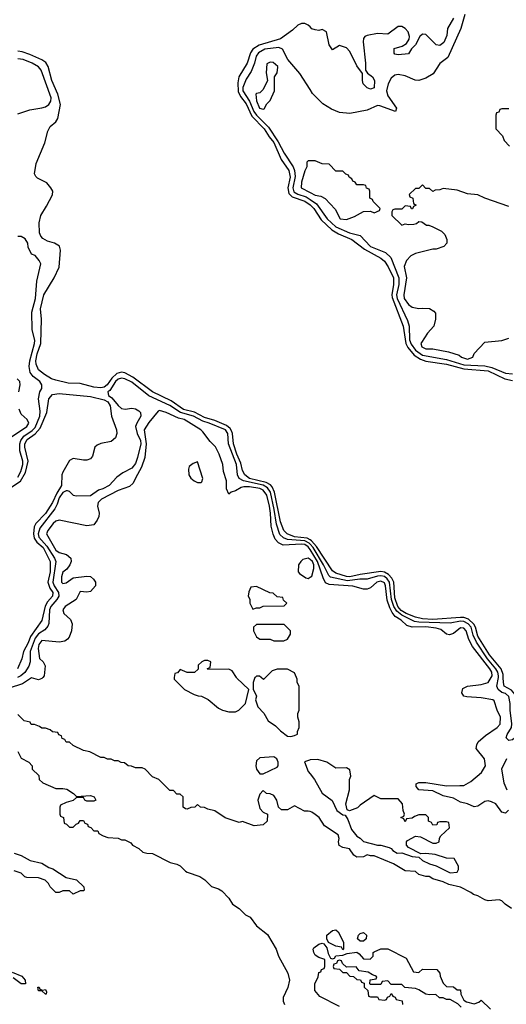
# Model space of a CAD drawing. Header units: inches. Extents: x 2710684 to 2828758, y 857022 to 965663.
# Tile 67 of 256: x 2718321 to 2721135, y 908111 to 913801. Entities that reach past the tile are written whole.
import ezdxf

# ---------------------------------------------------------------- set-up
doc = ezdxf.new("R2010")
doc.units = ezdxf.units.IN
doc.header["$MEASUREMENT"] = 0
for name, color, linetype in [('C7910', 7, 'Continuous'), ('C7911', 7, 'Continuous'), ('C7920', 7, 'Continuous'), ('C7921', 7, 'Continuous')]:
    doc.layers.add(name, color=color, linetype=linetype)

msp = doc.modelspace()

# ---------------------------------------------------------------- linework, layer by layer
at = {"layer": 'C7910', "color": 4}
for points, elevation in [([(2718454.9, 910000), (2718450, 909993.2), (2718430, 909986), (2718390, 909997.2), (2718337, 909963), (2718174.9, 909910)], 12), ([(2719215.3, 910000), (2719214, 909990), (2719274, 909930), (2719330, 909902), (2719352.7, 909892.7), (2719371.6, 909891.6), (2719411.6, 909871.6), (2719470, 909822), (2719494, 909810), (2719530, 909802), (2719570, 909802), (2719588.4, 909811.6), (2719626, 909850), (2719646, 909930), (2719576.4, 909996.4), (2719574.1, 910000)], 16), ([(2719682, 910000), (2719681, 909999), (2719671.3, 909970), (2719671.6, 909931.6), (2719691, 909891), (2719684.7, 909870), (2719698, 909830), (2719733.7, 909793.7), (2719758, 909750), (2719799.9, 909719.9), (2719830, 909691.3), (2719870, 909661), (2719890, 909658), (2719910, 909664.7), (2719928, 909672), (2719928, 909688), (2719938, 909710), (2719936.4, 909743.6), (2719928.7, 909770), (2719928.9, 909791.1), (2719938, 909810), (2719938, 909950), (2719926, 909970), (2719926, 909990), (2719921.6, 910000)], 16), ([(2719743.4, 910000), (2719731.6, 909988.4), (2719716.7, 910000)], 16), ([(2720000, 909225), (2719990, 909228), (2719968, 909228), (2719910, 909258), (2719870, 909235.3), (2719835.3, 909235.3), (2719818, 909250), (2719808.7, 909290), (2719790, 909318), (2719770, 909328), (2719748.7, 909328.7), (2719730, 909346), (2719710, 909326), (2719698, 909290), (2719710, 909242), (2719730, 909222), (2719754, 909210), (2719751.6, 909168.4), (2719730, 909148), (2719676.9, 909143.1), (2719610, 909168), (2719590, 909162), (2719509.5, 909189.5), (2719450, 909228.7), (2719410, 909238), (2719390, 909248), (2719366, 909250), (2719350, 909266), (2719334, 909250), (2719310, 909248), (2719290, 909238), (2719280.4, 909240.4), (2719266, 909250), (2719266, 909310), (2719250, 909326), (2719230, 909326), (2719210, 909346), (2719190, 909346), (2719126, 909410), (2719090, 909426), (2719046, 909470), (2719030, 909478), (2718990, 909478), (2718967.3, 909487.3), (2718948.4, 909488.4), (2718927.3, 909507.3), (2718908.4, 909508.4), (2718890, 909518), (2718870, 909518), (2718850, 909528), (2718828.4, 909528.4), (2718810, 909538), (2718790, 909538), (2718726, 909570), (2718690, 909578), (2718630, 909606), (2718610, 909626), (2718590, 909626), (2718582, 909642), (2718567.3, 909647.3), (2718562, 909662), (2718547.3, 909667.3), (2718542, 909682), (2718510, 909686), (2718496.4, 909696.4), (2718470, 909706), (2718450, 909706), (2718436.4, 909716.4), (2718407.3, 909727.3), (2718388.4, 909728.4), (2718382, 909742), (2718346, 909750), (2718310, 909786)], 16), ([(2718311.1, 909571.1), (2718330, 909534), (2718374, 909510), (2718394, 909490), (2718394, 909470), (2718432.7, 909432.7), (2718434, 909410), (2718454, 909390), (2718530, 909358), (2718570, 909358.8), (2718593.7, 909353.7), (2718632, 909330), (2718650, 909312), (2718730, 909318), (2718751.3, 909310), (2718762, 909290), (2718750, 909284), (2718710, 909284), (2718698, 909290), (2718690, 909306), (2718650, 909306), (2718630, 909288), (2718590, 909278), (2718558, 909262), (2718554, 909250), (2718554, 909210), (2718558, 909198), (2718574, 909190), (2718578, 909158), (2718592.7, 909152.7), (2718610, 909134), (2718630, 909134), (2718647.3, 909152.7), (2718662, 909158), (2718670, 909174), (2718690, 909174), (2718698, 909158), (2718712.7, 909152.7), (2718718, 909138), (2718732.7, 909132.7), (2718750, 909114), (2718772.7, 909112.7), (2718778, 909098), (2718803.6, 909083.6), (2718830, 909074), (2718890, 909072), (2718910, 909062), (2718930, 909062), (2718963.6, 909043.6), (2718974, 909030), (2719010, 909012), (2719034, 908990), (2719056.4, 908983.6), (2719090, 908982), (2719190.9, 908930.9), (2719230, 908921), (2719250, 908911), (2719279.8, 908879.8), (2719290, 908874.8), (2719362, 908850), (2719391.3, 908830), (2719430, 908791.3), (2719470, 908778), (2719490, 908766), (2719530, 908724.7), (2719552, 908690), (2719590, 908664.7), (2719627.3, 908627.3), (2719654.4, 908614.4), (2719690, 908564.7), (2719754.8, 908514.8), (2719804.7, 908430), (2719818, 908390), (2719871, 908290), (2719881, 908250), (2719871.1, 908208.9), (2719844.7, 908150), (2719844.7, 908130), (2719852, 908110)], 16), ([(2720000, 909522.8), (2719997.3, 909522.7), (2719967.3, 909512.7), (2719990, 909456), (2720000, 909443.5)], 16), ([(2718290, 908984), (2718330, 908970.8), (2718381.4, 908941.4), (2718450, 908926), (2718490, 908901), (2718513.2, 908893.2), (2718590, 908844.7), (2718650, 908831), (2718692, 908790), (2718694, 908770), (2718690, 908766), (2718670, 908766), (2718630, 908748), (2718610, 908766), (2718570, 908766), (2718550, 908758), (2718530, 908758), (2718498, 908790), (2718488, 908810), (2718468.9, 908828.9), (2718430, 908842), (2718363.1, 908843.1), (2718350, 908848), (2718330, 908868), (2718290, 908882)], 12), ([(2718276.9, 908296.9), (2718333.7, 908273.7), (2718352, 908250), (2718354, 908230), (2718329.3, 908229.3), (2718283.1, 908263.1)], 12)]:
    msp.add_lwpolyline(points, dxfattribs=dict(at, elevation=elevation))
for points, elevation in [([(2719790, 909542), (2719710, 909535.3), (2719690, 909518), (2719686.8, 909490), (2719691.3, 909470), (2719710, 909442), (2719730, 909442), (2719810, 909482), (2719815.3, 909490), (2719815.3, 909510), (2719808, 909530)], 16), ([(2718452.7, 908192.7), (2718470, 908196), (2718476.9, 908183.1), (2718474, 908170), (2718470, 908168.7), (2718450, 908188), (2718429.3, 908189.3), (2718426, 908210), (2718434, 908210), (2718438, 908198)], 12)]:
    msp.add_lwpolyline(points, close=True, dxfattribs=dict(at, elevation=elevation))
at = {"layer": 'C7911', "color": 4}
for points, elevation in [([(2720000, 913758.7), (2719990, 913768.7), (2719970, 913778), (2719950, 913779), (2719930, 913768.7), (2719899.5, 913740.5), (2719830, 913690.9), (2719706.1, 913653.9), (2719670.1, 913629.9), (2719656.5, 913610), (2719637.3, 913550), (2719588, 913470), (2719583, 913437), (2719585.1, 913385.1), (2719597.5, 913357.5), (2719630, 913314.6), (2719663, 913243), (2719734.3, 913170), (2719763.3, 913123.3), (2719790.5, 913090.5), (2719833.8, 912993.8), (2719878, 912930), (2719885.4, 912890), (2719871.5, 912830), (2719877.4, 912797.4), (2719897.4, 912777.4), (2719970, 912752.4), (2720000, 912731.4)], 4), ([(2720000, 913397.2), (2719940.9, 913490), (2719871.5, 913570), (2719840.9, 913630), (2719820.1, 913640.1), (2719738.8, 913630), (2719701.7, 913610), (2719689.2, 913590), (2719679.7, 913550), (2719659.3, 913500.7), (2719630, 913457), (2719611.2, 913408.8), (2719611.2, 913390), (2719650.7, 913330.7), (2719675, 913270), (2719690, 913249.2), (2719759.4, 913179.4), (2719816, 913096), (2719850, 913028.8), (2719902.9, 912950), (2719910.2, 912930), (2719914, 912894), (2719900.2, 912830), (2719907.1, 912807.1), (2719930, 912792.7), (2719977.5, 912777.5), (2720000, 912762.6)], 8), ([(2720000, 910794.7), (2719984.1, 910804.1), (2719910, 910813.3), (2719867.2, 910830), (2719848.9, 910850), (2719830, 910898.4), (2719794.3, 911070), (2719781.5, 911101.5), (2719772.4, 911112.4), (2719747.3, 911127.3), (2719649.5, 911149.5), (2719623.1, 911170), (2719610, 911195.1), (2719599.1, 911239.1), (2719576.5, 911290), (2719558, 911350), (2719551.3, 911410), (2719545.6, 911425.6), (2719538.2, 911438.3), (2719516.7, 911456.7), (2719450, 911484.1), (2719390, 911502.4), (2719332.5, 911532.5), (2719269.1, 911549.1), (2719197.4, 911597.4), (2719090, 911649.8), (2718974.5, 911734.5), (2718930, 911760.2), (2718910, 911764.2), (2718883.6, 911756.4), (2718853, 911730), (2718826, 911690), (2718810, 911677.8), (2718790, 911673.7), (2718750, 911677.7), (2718670, 911697.6), (2718601.2, 911701.2), (2718530, 911717.2), (2718505.6, 911725.6), (2718464.5, 911750), (2718430, 911778.4), (2718416.8, 911810), (2718414.8, 911830), (2718422.2, 911870), (2718444, 911930), (2718446.6, 912070), (2718440.7, 912130), (2718461.4, 912210), (2718521.3, 912310), (2718549.5, 912370), (2718557.2, 912470), (2718551.9, 912491.9), (2718522, 912510), (2718482, 912522), (2718455.7, 912535.7), (2718443.1, 912550), (2718435.1, 912570), (2718433.9, 912626.1), (2718442.6, 912670), (2718476.6, 912723.4), (2718510.7, 912789.3), (2718512.4, 912810), (2718502, 912830), (2718478, 912858), (2718424.9, 912884.9), (2718414.1, 912894.2), (2718406.3, 912910), (2718416.8, 912970), (2718466.2, 913090), (2718483.5, 913156.5), (2718496.6, 913183.4), (2718530, 913210.5), (2718541.1, 913230), (2718558, 913310), (2718542.2, 913370), (2718507.9, 913450), (2718485.6, 913530), (2718472.8, 913552.8), (2718450, 913569.8), (2718380, 913600), (2718335.8, 913615.8), (2718310, 913619.4)], 4), ([(2718310, 913256.3), (2718379.5, 913280.5), (2718450, 913290.7), (2718470, 913297.3), (2718490, 913311), (2718500.9, 913330), (2718502.9, 913350), (2718444.5, 913510), (2718430, 913529.3), (2718392.7, 913550), (2718342, 913570), (2718310, 913575.1)], 8), ([(2720000, 912986), (2719990, 912986), (2719982, 912978), (2719982, 912950), (2719970, 912928), (2719950, 912862), (2719948.4, 912830), (2720000, 912802.2)], 12), ([(2718310, 911156.9), (2718328.3, 911190), (2718338.8, 911230), (2718339.4, 911250), (2718322, 911310), (2718322.2, 911350), (2718327.1, 911370), (2718345.4, 911394.6), (2718393.7, 911426.3), (2718410, 911443.9), (2718436.8, 911510), (2718439.2, 911539.2), (2718429.2, 911610), (2718438, 911650), (2718449.2, 911670), (2718449.3, 911690), (2718438, 911710), (2718399.5, 911739.5), (2718382.5, 911762.5), (2718376, 911796), (2718378.8, 911830), (2718406.6, 911930), (2718407.8, 911947.8), (2718393, 912010), (2718391.5, 912110), (2718412.4, 912190), (2718419.3, 912290), (2718442.7, 912390), (2718434, 912410), (2718410, 912438), (2718390, 912446), (2718370, 912486), (2718368, 912510), (2718353.6, 912533.6), (2718330, 912548), (2718310, 912548)], 8), ([(2718315.6, 911650), (2718323.6, 911690), (2718321.6, 911710), (2718305.9, 911725.9)], 12), ([(2720000, 910770.9), (2719995.7, 910775.7), (2719970, 910788.9), (2719870, 910797.4), (2719847, 910807), (2719826, 910826), (2719805.4, 910885.4), (2719792.9, 910970), (2719770.5, 911070), (2719755, 911095), (2719730, 911111), (2719615.1, 911135.1), (2719589.8, 911149.8), (2719580.4, 911170), (2719574.5, 911230), (2719528.7, 911350), (2719525, 911410), (2719511.6, 911430), (2719416.9, 911470), (2719380.1, 911480.1), (2719325.6, 911510), (2719251.7, 911531.7), (2719190, 911572), (2719067.2, 911627.2), (2718970, 911706.3), (2718930, 911726.4), (2718910, 911729.8), (2718890, 911722.7), (2718874.6, 911710), (2718841.6, 911658.4), (2718830.4, 911650), (2718834.9, 911630), (2718854.8, 911614.8), (2718890, 911570.7), (2718910, 911554.8), (2718930.6, 911550.6), (2718970, 911556.5), (2718990, 911552.4), (2719010, 911541.1), (2719019.6, 911530), (2719022.3, 911510), (2718997.6, 911470), (2718991.6, 911450), (2718999.6, 911410), (2719020.2, 911370), (2719020.7, 911350), (2719003.1, 911270), (2718990, 911236), (2718970, 911209.6), (2718916.9, 911183.1), (2718882, 911158), (2718838, 911110), (2718802, 911090), (2718777.6, 911082.4), (2718731, 911049), (2718647, 911047), (2718631.5, 911051.5), (2718610, 911074.5), (2718598, 911078), (2718590, 911078.9), (2718570, 911068.4), (2718550, 911038.7), (2718538.7, 911001.3), (2718524.8, 910975.2), (2718437, 910863), (2718428.1, 910830), (2718432, 910810), (2718478.9, 910758.9), (2718521.8, 910690), (2718529.4, 910670), (2718512.6, 910550), (2718519.8, 910530), (2718546.3, 910490), (2718547.1, 910470), (2718536.2, 910450), (2718501, 910410), (2718494, 910390), (2718489.2, 910310.8), (2718484.5, 910295.5), (2718465.8, 910274.2), (2718430, 910251.7), (2718410, 910226.3), (2718380.9, 910150), (2718382.6, 910090), (2718374.5, 910065.5), (2718350.7, 910029.3), (2718328.5, 910010), (2718308.8, 910000)], 8), ([(2718258, 911090), (2718325.8, 911134.2), (2718355.4, 911184.6), (2718369.9, 911250), (2718351.7, 911330), (2718351.6, 911350), (2718364.8, 911375.2), (2718411.5, 911408.5), (2718439, 911441), (2718478.9, 911530), (2718490, 911610.5), (2718510, 911634.9), (2718550, 911640.2), (2718730, 911623), (2718810, 911603.5), (2718830, 911592.1), (2718845.2, 911570), (2718852.2, 911510), (2718881.3, 911430), (2718883.6, 911410), (2718875.8, 911384.2), (2718850, 911363.1), (2718790, 911350.9), (2718770, 911342.6), (2718756.5, 911330), (2718742, 911278), (2718730, 911262.4), (2718710, 911255.6), (2718690, 911255.1), (2718630, 911265.1), (2718610, 911254.3), (2718570, 911186.6), (2718564.5, 911170), (2718562.9, 911110), (2718535.2, 911064.8), (2718510.1, 911009.9), (2718470, 910947.6), (2718414.7, 910890), (2718405.4, 910870), (2718400.5, 910830), (2718404.6, 910804.6), (2718421, 910781), (2718456.3, 910750), (2718498, 910670), (2718496.8, 910610), (2718483.8, 910550), (2718495.5, 910515.5), (2718512.1, 910490), (2718511.3, 910470), (2718482.5, 910437.5), (2718468.6, 910411.4), (2718450, 910329.5), (2718382.7, 910237.3), (2718370, 910199.5), (2718343.7, 910150), (2718332.9, 910107.1), (2718308, 910050)], 4), ([(2718274, 911390), (2718362.7, 911450), (2718373.6, 911470), (2718363.7, 911490), (2718330, 911520.9), (2718318.9, 911550)], 12), ([(2720000, 910739.1), (2719990, 910755.4), (2719970, 910768.2), (2719950, 910770.4), (2719844.4, 910764.4), (2719817, 910777), (2719799.1, 910799.1), (2719786.9, 910826.9), (2719774.8, 910874.8), (2719772.3, 910950), (2719766, 910990), (2719750, 911053.3), (2719730, 911081.4), (2719710, 911091.2), (2719650, 911101.4), (2719618.2, 911101.8), (2719602.4, 911097.6), (2719570, 911077.4), (2719544.7, 911070), (2719530, 911059), (2719517.6, 911090), (2719516.9, 911136.9), (2719499, 911190), (2719495.3, 911230), (2719474.5, 911290), (2719452.8, 911332.8), (2719422.8, 911362.8), (2719379.5, 911419.5), (2719369.3, 911430), (2719272.3, 911490), (2719239.1, 911499.1), (2719168.1, 911531.9), (2719130, 911542), (2719122, 911538), (2719067, 911473), (2719040.9, 911430), (2719052.9, 911350), (2719043.9, 911270), (2719025.1, 911214.9), (2718990, 911152.3), (2718978.2, 911121.8), (2718957, 911103), (2718890, 911080.3), (2718794, 911030), (2718774, 911010), (2718770.8, 910990), (2718781, 910950), (2718778, 910930), (2718770, 910908), (2718750, 910882), (2718710, 910876), (2718550, 910909.4), (2718530, 910902.7), (2718514.8, 910890), (2718483, 910850), (2718476.3, 910830), (2718530, 910735.5), (2718550, 910721.6), (2718591.3, 910710), (2718616, 910690), (2718618, 910670), (2718611.3, 910650), (2718594.4, 910625.6), (2718570, 910608.7), (2718562, 910582), (2718562.8, 910550), (2718570, 910542.8), (2718590, 910546.8), (2718630, 910576), (2718710, 910584.6), (2718730, 910582.3), (2718748.4, 910568.4), (2718759.6, 910550), (2718760.3, 910530), (2718730, 910496.4), (2718710, 910492.6), (2718670, 910496), (2718646.8, 910450), (2718584.7, 910410), (2718571, 910390), (2718576, 910370), (2718614.4, 910334.4), (2718624, 910310), (2718620.7, 910270), (2718607.5, 910232.5), (2718598.5, 910221.5), (2718582, 910210), (2718550, 910204.5), (2718450, 910213), (2718432.7, 910190), (2718427.4, 910167.4), (2718436, 910110), (2718456, 910090), (2718467.5, 910067.5), (2718462, 910010), (2718454.9, 910000)], 12), ([(2720000, 910681.1), (2719990, 910688.5), (2719958.8, 910681.2), (2719946, 910670), (2719934, 910650), (2719931.3, 910610), (2719939.6, 910599.6), (2719975.3, 910575.3), (2719990, 910571), (2720000, 910578.5)], 16), ([(2719574.1, 910000), (2719550, 910038), (2719530, 910048), (2719410, 910046), (2719408, 910052), (2719422, 910058), (2719426, 910090), (2719410, 910098), (2719390, 910098), (2719374, 910090), (2719354, 910070), (2719352.7, 910047.3), (2719331.6, 910028.4), (2719290, 910028), (2719250, 910046), (2719232.7, 910027.3), (2719218, 910022), (2719215.3, 910000)], 16), ([(2719716.7, 910000), (2719707.3, 910007.3), (2719690, 910008), (2719682, 910000)], 16), ([(2719921.6, 910000), (2719910, 910026), (2719870, 910048), (2719810, 910048), (2719782, 910038), (2719743.4, 910000)], 16)]:
    msp.add_lwpolyline(points, dxfattribs=dict(at, elevation=elevation))
for points, elevation in [([(2719770, 913555.3), (2719750, 913546), (2719746.4, 913493.6), (2719754, 913450), (2719730, 913398), (2719710, 913378), (2719690, 913375.3), (2719686, 913370), (2719690, 913332), (2719708.4, 913290), (2719730, 913284.7), (2719734.6, 913285.4), (2719750, 913314), (2719770, 913334), (2719795.3, 913390), (2719795.3, 913470), (2719810, 913494), (2719813.6, 913526.4), (2719813.2, 913530), (2719786.4, 913553.6)], 12), ([(2719350, 911246), (2719323.6, 911236.4), (2719302, 911218), (2719296.9, 911203.1), (2719298.8, 911170), (2719310, 911151.3), (2719330, 911136), (2719350, 911126), (2719370, 911126), (2719375.3, 911130), (2719379.3, 911150)], 16), ([(2719690, 910526), (2719658, 910522), (2719645.4, 910494.6), (2719642, 910470), (2719651.6, 910451.6), (2719652, 910430), (2719670, 910394), (2719690, 910402), (2719710, 910402), (2719730, 910412), (2719850, 910414), (2719866, 910430), (2719847.3, 910447.3), (2719842, 910462), (2719810, 910466), (2719787.3, 910487.3), (2719768.4, 910488.4)], 16), ([(2719850, 910306), (2719690, 910306), (2719674, 910290), (2719674, 910270), (2719690, 910234), (2719710, 910222), (2719770, 910222), (2719790, 910212), (2719810, 910211.3), (2719848.4, 910211.6), (2719870, 910222), (2719888, 910250), (2719888, 910270)], 16)]:
    msp.add_lwpolyline(points, close=True, dxfattribs=dict(at, elevation=elevation))
at = {"layer": 'C7920', "color": 4}
for points, elevation in [([(2721147.7, 909232.3), (2721130, 909215.3), (2721110, 909222), (2721074, 909270), (2721050, 909280.9), (2721030, 909286), (2721010, 909282.7), (2720970, 909256), (2720950, 909252.7), (2720910, 909269.3), (2720870, 909279.6), (2720830, 909303), (2720770, 909315.8), (2720710, 909345.1), (2720630, 909349.5), (2720613.2, 909370), (2720614.6, 909385.4), (2720630, 909392.7), (2720670, 909392.2), (2720790, 909373.7), (2720865.4, 909374.6), (2720890, 909376.3), (2720930, 909399.1), (2720992.3, 909450), (2721014.5, 909490), (2721009.2, 909530), (2720961.2, 909590), (2720964, 909610), (2720972.5, 909627.5), (2721014.8, 909665.2), (2721082, 909710), (2721099, 909730), (2721102, 909770), (2721082, 909810), (2721064, 909864), (2721058, 909870), (2720990, 909882.9), (2720906.9, 909886.9), (2720890, 909892.3), (2720877.6, 909910), (2720884.5, 909935.5), (2720910, 909950.4), (2720990, 909959.1), (2721030, 909970.8), (2721046.7, 910000)], 12), ([(2721278, 910000), (2721267.5, 909992.5), (2721250, 909973.7), (2721236.1, 909930), (2721225.1, 909850), (2721233.4, 909746.6), (2721228.9, 909710), (2721215.6, 909684.4), (2721197.5, 909662.5), (2721170, 909639.8), (2721150, 909635.1), (2721135.1, 909650), (2721139.7, 909670), (2721164.2, 909710), (2721167.9, 909732.1), (2721157.8, 909810), (2721158.2, 909850), (2721150.6, 909890), (2721130, 909907), (2721110, 909913.6), (2721087.4, 909930), (2721081.1, 909950), (2721089, 910000)], 8), ([(2721232.7, 910000), (2721218, 909982), (2721202.4, 909910), (2721190, 909886), (2721183.5, 909903.5), (2721165.4, 909925.4), (2721123.5, 909950), (2721118, 909970), (2721117.1, 910000)], 4), ([(2720000, 909443.5), (2720026.8, 909410), (2720070, 909331.3), (2720127.9, 909287.9), (2720154.8, 909230), (2720190, 909206), (2720203.6, 909203.6), (2720219.1, 909179.1), (2720240.7, 909120.7), (2720270, 909082), (2720290, 909072), (2720310, 909052), (2720390, 909031.3), (2720410, 909031.3), (2720456.9, 909016.9), (2720470, 909012), (2720479.6, 908999.6), (2720504.7, 908984.7), (2720530, 908986), (2720590, 908964.7), (2720630, 908962), (2720650, 908942), (2720690, 908922), (2720730, 908911.3), (2720810, 908871.3), (2720850, 908874), (2720858, 908890), (2720858, 908910), (2720833.6, 908953.6), (2720790, 908955.3), (2720723.6, 908976.4), (2720670, 908982), (2720640.4, 908980.4), (2720570, 909018), (2720558, 909030), (2720558, 909050), (2720563.1, 909056.9), (2720610, 909082), (2720639.6, 909079.6), (2720710, 909042), (2720730, 909042), (2720746, 909050), (2720748.7, 909071.3), (2720756.4, 909083.6), (2720806, 909130), (2720802, 909162), (2720790, 909166), (2720750, 909166), (2720738, 909162), (2720732.7, 909147.3), (2720710, 909146), (2720702, 909162), (2720686, 909170), (2720686, 909190), (2720670, 909206), (2720630, 909206), (2720603.6, 909196.4), (2720590, 909186), (2720558, 909182), (2720550, 909166), (2720542, 909182), (2720526, 909190), (2720542, 909198), (2720546, 909210), (2720538, 909230), (2720534, 909270), (2720510, 909298), (2720410, 909298), (2720370, 909318), (2720290, 909262), (2720274, 909246), (2720228.4, 909228.4), (2720215.3, 909235.3), (2720206.6, 909270), (2720228.7, 909350), (2720228, 909410), (2720235.3, 909430), (2720230, 909466), (2720210, 909478), (2720150, 909475.3), (2720098, 909510), (2720046, 909526), (2720000, 909522.8)], 16), ([(2721135.8, 909530), (2721106.4, 909470), (2721120.7, 909390), (2721137.3, 909350)], 12), ([(2721165.2, 908665.2), (2721129.1, 908689.1), (2721108.9, 908708.9), (2721094.6, 908714.6), (2721030, 908709), (2721010, 908715.3), (2720970, 908738), (2720944.7, 908744.7), (2720930, 908758), (2720870, 908788.7), (2720803.1, 908803.1), (2720770, 908818), (2720710, 908835.3), (2720688.7, 908848.7), (2720669.1, 908849.1), (2720630, 908862), (2720610, 908878), (2720550, 908882), (2720483.1, 908923.1), (2720370, 908968.7), (2720350, 908968.7), (2720330, 908975.3), (2720310, 908964), (2720270, 908962), (2720253.6, 908973.6), (2720228.9, 909008.9), (2720190, 909017.2), (2720169.3, 909029.3), (2720164, 909050), (2720169, 909070), (2720162, 909090), (2720083.2, 909143.2), (2720052.3, 909190), (2720030, 909208.7), (2720010, 909222), (2720000, 909225)], 16), ([(2720170, 908098), (2720056.4, 908156.4), (2720028, 908190), (2720028, 908230), (2720048, 908270), (2720050, 908294), (2720062, 908298), (2720067.3, 908312.7), (2720082, 908318), (2720086, 908330), (2720086, 908370), (2720050, 908382), (2720030, 908395.3), (2720021.2, 908410), (2720019, 908430), (2720022.7, 908437.3), (2720050, 908458), (2720070, 908464.7), (2720079.8, 908459.8), (2720096.9, 908436.9), (2720104.7, 908404.7), (2720118, 908378), (2720130, 908374), (2720142, 908378), (2720148.4, 908391.6), (2720190, 908394), (2720215.3, 908404.7), (2720270, 908412), (2720283.6, 908403.6), (2720310, 908374), (2720347.3, 908372.7), (2720366, 908390), (2720366, 908410), (2720370, 908414), (2720408.9, 908431.1), (2720450, 908431.3), (2720556.9, 908376.9), (2720598, 908298), (2720630, 908294), (2720650, 908314), (2720732.7, 908312.7), (2720751.6, 908291.6), (2720752.7, 908272.7), (2720770, 908234), (2720790, 908214), (2720830, 908212), (2720850, 908194), (2720870, 908194), (2720872, 908170), (2720890, 908134), (2720905.4, 908125.4), (2720950, 908114), (2720976.4, 908123.6), (2720990, 908134), (2721043.6, 908083.6)], 16), ([(2720873.6, 908093.6), (2720854.6, 908114.6), (2720810, 908138), (2720790, 908138), (2720770, 908148), (2720749, 908149), (2720728.4, 908168.4), (2720690, 908165.2), (2720670, 908169), (2720630, 908195.3), (2720610, 908202), (2720548.4, 908208.4), (2720530, 908226), (2720470, 908226), (2720450, 908246), (2720418, 908242), (2720410, 908226), (2720350, 908226), (2720346, 908230), (2720347.3, 908252.7), (2720382, 908258), (2720386, 908270), (2720376.4, 908276.4), (2720360.4, 908280.4), (2720336.4, 908296.4), (2720284, 908304), (2720267.3, 908327.3), (2720210, 908326), (2720187.3, 908347.3), (2720182, 908362), (2720170, 908366), (2720158, 908362), (2720152.7, 908347.3), (2720138, 908342), (2720134, 908330), (2720138, 908318), (2720170, 908314), (2720190, 908294), (2720210, 908294), (2720230, 908274), (2720251.6, 908271.6), (2720270, 908254), (2720292.7, 908252.7), (2720298, 908238), (2720312.7, 908232.7), (2720314, 908210), (2720334, 908190), (2720338, 908158), (2720350, 908154), (2720390, 908154), (2720398, 908138), (2720430, 908134), (2720442, 908138), (2720447.3, 908152.7), (2720462, 908158), (2720470, 908174), (2720478, 908158), (2720492.7, 908152.7), (2720498, 908138), (2720532, 908132), (2720534, 908110)], 16)]:
    msp.add_lwpolyline(points, dxfattribs=dict(at, elevation=elevation))
at = {"layer": 'C7920', "color": 4, "elevation": 16}
for points in [[(2720190, 908426), (2720182, 908442), (2720150, 908446), (2720107.3, 908467.3), (2720098, 908490), (2720098, 908510), (2720130, 908538), (2720150, 908542), (2720162, 908530), (2720194, 908470), (2720194, 908430)], [(2720290, 908475.3), (2720275.3, 908490), (2720281.2, 908510), (2720290, 908521), (2720310, 908526), (2720326, 908510), (2720324.7, 908490), (2720310, 908475.3)]]:
    msp.add_lwpolyline(points, close=True, dxfattribs=at)
at = {"layer": 'C7921', "color": 4}
for points, elevation in [([(2720894.9, 913830), (2720872.4, 913750), (2720797.3, 913582.7), (2720750, 913547.3), (2720711.4, 913488.6), (2720670, 913463.6), (2720630, 913449.6), (2720608.1, 913451.9), (2720550, 913476.9), (2720510, 913485.1), (2720490, 913479.6), (2720470, 913462.7), (2720452.7, 913430), (2720442.6, 913390), (2720450, 913360.7), (2720500.7, 913290), (2720494, 913270), (2720403.9, 913303.9), (2720390, 913304.2), (2720330, 913278.7), (2720230, 913259.3), (2720170, 913265.2), (2720124.1, 913284.1), (2720074.5, 913314.5), (2720014.5, 913374.5), (2720000, 913397.2)], 8), ([(2720830, 913809.2), (2720794.8, 913750), (2720790.4, 913710), (2720774.4, 913670), (2720750, 913652.3), (2720730, 913656), (2720670, 913714.5), (2720650, 913717.2), (2720635.9, 913704.1), (2720610, 913655.3), (2720587.1, 913632.9), (2720570, 913604), (2720510, 913597.2), (2720490, 913602), (2720486.8, 913606.8), (2720486, 913634), (2720532.9, 913647.1), (2720557, 913663), (2720572.5, 913687.5), (2720575.5, 913704.5), (2720566.6, 913730), (2720550, 913749.3), (2720530, 913760.9), (2720510, 913762), (2720450, 913717.2), (2720390, 913722), (2720330.4, 913709.6), (2720317.1, 913702.9), (2720308.5, 913691.5), (2720307, 913673), (2720321.1, 913550), (2720320.7, 913510), (2720332.2, 913492.2), (2720362, 913470), (2720373.4, 913450), (2720370, 913408), (2720350, 913399), (2720330, 913406.6), (2720308, 913430), (2720303, 913450), (2720303.7, 913490), (2720270, 913535.1), (2720230, 913616.2), (2720210, 913638), (2720170, 913651.5), (2720130, 913626), (2720110, 913655.3), (2720094.5, 913730), (2720070, 913745.2), (2720050, 913739), (2720030, 913742), (2720010, 913748.7), (2720000, 913758.7)], 4), ([(2721150, 913286), (2721110, 913286), (2721098, 913282), (2721092.7, 913267.3), (2721078, 913262), (2721074, 913250), (2721074, 913170), (2721114, 913130), (2721123.6, 913103.6), (2721154, 913070)], 12), ([(2720000, 912802.2), (2720030, 912786), (2720062, 912782), (2720088.1, 912768.1), (2720145.4, 912705.4), (2720174, 912650), (2720210, 912646.8), (2720256.5, 912663.5), (2720308.4, 912691.6), (2720350, 912694), (2720370, 912684.7), (2720402, 912698), (2720406, 912710), (2720366, 912750), (2720362, 912762), (2720346, 912770), (2720346, 912810), (2720342, 912822), (2720327.3, 912827.3), (2720322, 912842), (2720310, 912846), (2720270, 912846), (2720262, 912862), (2720247.3, 912867.3), (2720242, 912882), (2720226, 912890), (2720222, 912902), (2720207.3, 912907.3), (2720190, 912926), (2720150, 912926), (2720110, 912966), (2720070, 912968), (2720030, 912986), (2720000, 912986)], 12), ([(2721150, 912722), (2721010, 912768.7), (2720970, 912788.7), (2720910, 912795.3), (2720850, 912815.3), (2720770, 912826), (2720750, 912818), (2720723.6, 912816.4), (2720710, 912808), (2720690, 912826), (2720670, 912826), (2720650, 912846), (2720630, 912826), (2720610, 912826), (2720574, 912790), (2720578, 912778), (2720594, 912770), (2720598, 912738), (2720614, 912730), (2720598, 912722), (2720592.7, 912707.3), (2720587.3, 912707.3), (2720582, 912722), (2720550, 912726), (2720530, 912706), (2720490, 912706), (2720478, 912702), (2720474, 912690), (2720474, 912670), (2720530, 912614), (2720550, 912622), (2720570, 912618), (2720600.4, 912619.6), (2720616.4, 912623.6), (2720630, 912634), (2720647.3, 912632.7), (2720672.7, 912612.7), (2720687.3, 912612.7), (2720710, 912604.7), (2720759.8, 912579.8), (2720779.8, 912559.8), (2720792, 912530), (2720792, 912510), (2720774, 912490), (2720730, 912475.3), (2720710, 912475.3), (2720610, 912449.3), (2720583.4, 912436.6), (2720557.3, 912410), (2720545.1, 912374.9), (2720557.1, 912310), (2720542.4, 912210), (2720544.9, 912190), (2720570, 912156), (2720590, 912138.8), (2720630, 912131), (2720650, 912134.8), (2720691.1, 912131.1), (2720716.9, 912116.9), (2720724.7, 912104.7), (2720726, 912070), (2720716, 912030), (2720678.8, 911990), (2720643.8, 911936.2), (2720640.7, 911930), (2720646, 911910), (2720670, 911898), (2720710, 911899.1), (2720801.1, 911881.1), (2720862, 911862), (2720876, 911850), (2720910, 911839.1), (2720942, 911850), (2720948.9, 911871.1), (2721010, 911938), (2721110, 911947.3), (2721150, 911960.7)], 12), ([(2720000, 912762.6), (2720037.6, 912737.6), (2720099.2, 912650), (2720150, 912604.3), (2720228.2, 912570), (2720290, 912553), (2720350, 912490.3), (2720436, 912456), (2720467.5, 912427.5), (2720514.2, 912310), (2720512.7, 912270), (2720500.5, 912210), (2720503.7, 912190), (2720563, 912063), (2720573.8, 912030), (2720575, 911950), (2720585.4, 911925.4), (2720610, 911890.2), (2720650, 911863.2), (2720790, 911837.3), (2720890, 911806.9), (2721010, 911801.1), (2721051.6, 911791.6), (2721130, 911759.2), (2721170, 911755.3)], 8), ([(2720000, 912731.4), (2720002, 912730), (2720021.3, 912710), (2720065, 912645), (2720126.8, 912586.8), (2720164.1, 912564.1), (2720241.1, 912530), (2720314.5, 912474.5), (2720410, 912423.2), (2720430, 912405.3), (2720452.1, 912372.1), (2720482, 912310), (2720482.3, 912270), (2720472.9, 912210), (2720475.5, 912195.5), (2720538.4, 912030), (2720553.7, 911930), (2720565.7, 911905.7), (2720602.4, 911862.4), (2720638.6, 911838.6), (2720670, 911828.4), (2720790, 911810.8), (2720890, 911783.7), (2721030, 911771.9), (2721126.1, 911726.1), (2721170, 911716.8)], 4), ([(2721117.1, 910000), (2721116.6, 910016.6), (2721105, 910050), (2721037, 910130), (2720970, 910238.3), (2720956.3, 910290), (2720947.2, 910307.2), (2720916.6, 910336.6), (2720890, 910345.9), (2720870, 910347.1), (2720710, 910335.4), (2720650, 910339), (2720610, 910348.5), (2720555.8, 910370), (2720526.8, 910386.8), (2720507.6, 910410), (2720490, 910459.3), (2720484.4, 910550), (2720473.4, 910573.4), (2720454.2, 910594.2), (2720430, 910608), (2720410, 910611.3), (2720290, 910594.5), (2720230, 910581.1), (2720210, 910583), (2720150, 910602.5), (2720130, 910615.8), (2720036.6, 910756.6), (2720009.2, 910789.2), (2720000, 910794.7)], 4), ([(2721089, 910000), (2721090.5, 910009.5), (2721086.3, 910030), (2721075.4, 910050), (2721026.8, 910106.8), (2720963.2, 910203.2), (2720943.5, 910243.5), (2720931.1, 910290), (2720914.6, 910310), (2720890, 910322.6), (2720870, 910324.2), (2720810, 910312.6), (2720630, 910318.5), (2720604, 910324), (2720530, 910359.6), (2720502.2, 910382.2), (2720484.7, 910410), (2720470.9, 910450), (2720460.2, 910550), (2720446.3, 910570), (2720430, 910582.5), (2720410, 910587.9), (2720390, 910585.9), (2720330, 910567.8), (2720287.2, 910567.2), (2720217.5, 910557.5), (2720119.3, 910579.3), (2720108.2, 910588.2), (2720078.1, 910650), (2720018.2, 910750), (2720000, 910770.9)], 8), ([(2721046.7, 910000), (2721052.4, 910010), (2721050.9, 910030), (2721039.7, 910050), (2720938.9, 910178.9), (2720918.2, 910218.2), (2720902.9, 910270), (2720890, 910284.5), (2720870, 910286), (2720830, 910254.5), (2720806.8, 910246.8), (2720790, 910249.3), (2720756.4, 910276.4), (2720730, 910284.7), (2720670, 910292.4), (2720590.8, 910290.8), (2720560.1, 910300.1), (2720527, 910330), (2720492.5, 910352.5), (2720475.2, 910375.2), (2720461.3, 910401.3), (2720446.8, 910446.8), (2720436.8, 910530), (2720430, 910547), (2720410, 910556.1), (2720386.4, 910550), (2720350, 910517), (2720330, 910509.4), (2720309.6, 910509.6), (2720247, 910527), (2720110, 910536.4), (2720090, 910547.3), (2720075.3, 910575.3), (2720042.5, 910670), (2720000, 910739.1)], 12), ([(2720000, 910578.5), (2720010, 910586), (2720022.7, 910630), (2720022.5, 910650), (2720014.8, 910670), (2720000, 910681.1)], 16)]:
    msp.add_lwpolyline(points, dxfattribs=dict(at, elevation=elevation))

doc.saveas('drawing.dxf')
